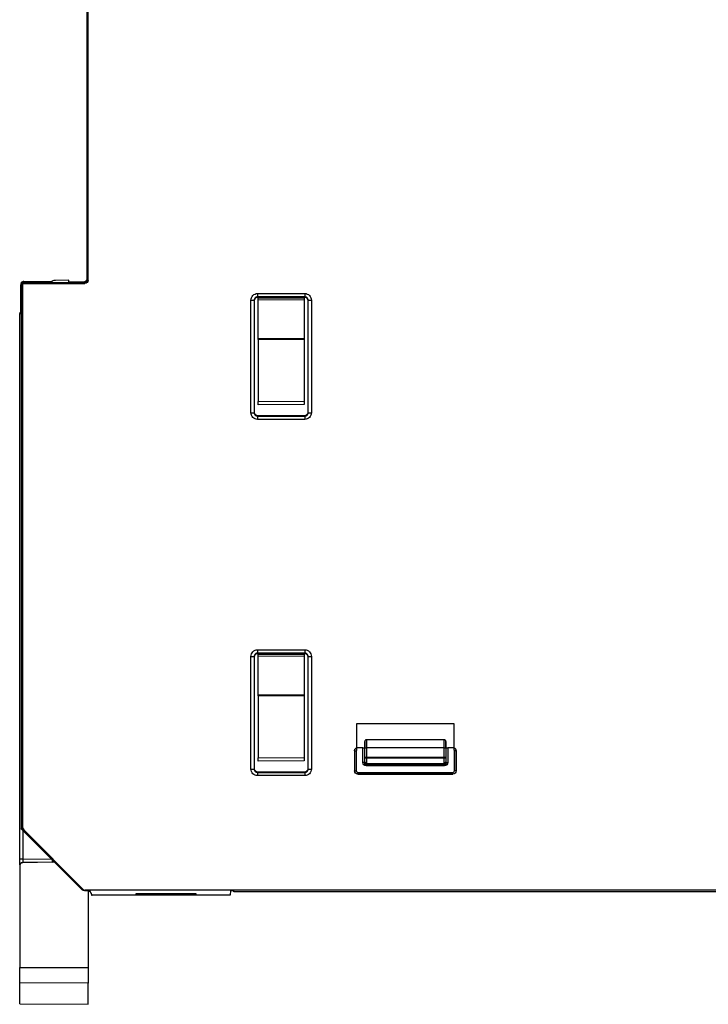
# Model space of a CAD drawing. Header units: millimetres. Extents: x 0 to 420, y 0 to 297.
# Tile 37 of 87: x 215 to 236, y 121 to 151. Entities that reach past the tile are written whole.
import ezdxf

# ---------------------------------------------------------------- set-up
doc = ezdxf.new("R2010")
doc.units = ezdxf.units.MM
doc.linetypes.add('SLD-Solido', pattern=[0])

msp = doc.modelspace()

# ---------------------------------------------------------------- linework, layer by layer
at = {"color": 7, "linetype": 'SLD-Solido', "lineweight": 25}
for p, q in [((217.4091, 160.5069), (217.4091, 143.0068)), ((217.4274, 142.9885), (217.4274, 160.4752)), ((217.4536, 142.9623), (217.4536, 160.5014)), ((215.3907, 141.995), (215.3907, 142.8252)), ((215.4536, 142.8623), (215.4091, 142.9068)), ((215.4091, 142.9068), (215.4091, 126.1982)), ((215.4091, 142.9068), (216.3529, 142.9068)), ((215.4536, 142.8623), (217.3536, 142.8623)), ((215.4536, 126.2167), (215.4536, 142.8623)), ((215.4907, 142.9252), (216.337, 142.9252)), ((216.3591, 142.8885), (216.3529, 142.9068)), ((217.3274, 142.8885), (216.3591, 142.8885)), ((216.8591, 142.9633), (216.4569, 142.9598)), ((216.8591, 142.8885), (216.8591, 142.9633)), ((217.3091, 142.9068), (216.8591, 142.9068)), ((217.3536, 142.8623), (217.3274, 142.8885)), ((217.4274, 142.9885), (217.4536, 142.9623)), ((222.6349, 142.556), (224.0832, 142.556)), ((222.6349, 142.556), (222.6349, 142.456)), ((224.0832, 142.556), (224.0832, 142.456)), ((222.4349, 138.9077), (222.4349, 142.356)), ((222.4349, 142.356), (222.5349, 142.356)), ((222.5349, 142.356), (222.5349, 138.9077)), ((222.5419, 142.349), (222.5349, 142.356)), ((222.5419, 138.9147), (222.5419, 142.349)), ((224.0832, 142.456), (222.6349, 142.456)), ((222.6349, 142.456), (222.6419, 142.449)), ((222.6419, 142.449), (224.0762, 142.449)), ((222.6591, 142.4255), (224.0591, 142.4133)), ((224.0591, 142.3504), (222.6591, 142.3627)), ((222.6591, 141.1835), (222.6591, 142.3627)), ((224.0591, 142.3504), (224.0591, 141.1812)), ((224.0762, 142.449), (224.0832, 142.456)), ((224.1832, 142.356), (224.1762, 142.349)), ((224.1762, 142.349), (224.1762, 138.9147)), ((224.1832, 142.356), (224.2832, 142.356)), ((224.1832, 138.9077), (224.1832, 142.356)), ((224.2832, 142.356), (224.2832, 138.9077)), ((215.4091, 142.0133), (215.3591, 141.9633)), ((215.3591, 141.9633), (215.3591, 141.945)), ((215.3591, 125.2494), (215.3591, 141.945)), ((222.6591, 141.1835), (224.0591, 141.1812)), ((224.0591, 141.144), (222.6591, 141.1464)), ((222.6591, 141.1464), (222.6591, 139.2511)), ((224.0591, 141.144), (224.0591, 139.2633)), ((222.6591, 139.2511), (224.0591, 139.2633)), ((224.0591, 139.1633), (222.6591, 139.1511)), ((222.4349, 138.9077), (222.5349, 138.9077)), ((222.5349, 138.9077), (222.5419, 138.9147)), ((224.1762, 138.9147), (224.1832, 138.9077)), ((224.1832, 138.9077), (224.2832, 138.9077)), ((222.6419, 138.8147), (222.6349, 138.8077)), ((222.6349, 138.8077), (222.6349, 138.7077)), ((222.6349, 138.8077), (224.0832, 138.8077)), ((224.0832, 138.7077), (222.6349, 138.7077)), ((224.0762, 138.8147), (222.6419, 138.8147)), ((224.0832, 138.8077), (224.0762, 138.8147)), ((224.0832, 138.8077), (224.0832, 138.7077)), ((222.6349, 131.656), (224.0832, 131.656)), ((222.6349, 131.656), (222.6349, 131.556)), ((224.0832, 131.656), (224.0832, 131.556)), ((222.4349, 128.0077), (222.4349, 131.456)), ((222.4349, 131.456), (222.5349, 131.456)), ((222.5349, 131.456), (222.5349, 128.0077)), ((222.5419, 131.449), (222.5349, 131.456)), ((222.5419, 128.0147), (222.5419, 131.449)), ((224.0832, 131.556), (222.6349, 131.556)), ((222.6349, 131.556), (222.6419, 131.549)), ((222.6419, 131.549), (224.0762, 131.549)), ((222.6591, 131.5255), (224.0591, 131.5133)), ((224.0591, 131.4504), (222.6591, 131.4627)), ((222.6591, 130.2835), (222.6591, 131.4627)), ((224.0591, 131.4504), (224.0591, 130.2812)), ((224.0762, 131.549), (224.0832, 131.556)), ((224.1832, 131.456), (224.1762, 131.449)), ((224.1762, 131.449), (224.1762, 128.0147)), ((224.1832, 131.456), (224.2832, 131.456)), ((224.1832, 128.0077), (224.1832, 131.456)), ((224.2832, 131.456), (224.2832, 128.0077)), ((222.6591, 130.2835), (224.0591, 130.2812)), ((224.0591, 130.244), (222.6591, 130.2464)), ((222.6591, 130.2464), (222.6591, 128.3511)), ((224.0591, 130.244), (224.0591, 128.3633)), ((228.6503, 129.3981), (225.6678, 129.3981)), ((225.6678, 129.3981), (225.6678, 128.6603)), ((228.6503, 128.6603), (228.6503, 129.3981)), ((225.6647, 128.6573), (225.6678, 128.6603)), ((225.8595, 128.6621), (225.6678, 128.6621)), ((225.8595, 128.2073), (225.8595, 128.6621)), ((225.9167, 128.6697), (225.9095, 128.6625)), ((225.9095, 128.6625), (225.9095, 128.2073)), ((225.9208, 128.3775), (225.9208, 128.6568)), ((225.9208, 128.6568), (225.9708, 128.6568)), ((228.3536, 128.9068), (225.9645, 128.9068)), ((228.3473, 128.6568), (225.9708, 128.6568)), ((225.9708, 128.6568), (225.9708, 128.3775)), ((228.3473, 128.3775), (228.3473, 128.6568)), ((228.3473, 128.6568), (228.3973, 128.6568)), ((228.3973, 128.6568), (228.3973, 128.3775)), ((228.4014, 128.6697), (228.4086, 128.6625)), ((228.4086, 128.2073), (228.4086, 128.6625)), ((228.4586, 128.6621), (228.4586, 128.2073)), ((228.6503, 128.6621), (228.4586, 128.6621)), ((228.6534, 128.6573), (228.6503, 128.6603)), ((222.6591, 128.3511), (224.0591, 128.3633)), ((225.6056, 128.5677), (225.6056, 127.9533)), ((225.6086, 127.9564), (225.6086, 128.5674)), ((225.6086, 128.5674), (225.6586, 128.5674)), ((225.6586, 128.5674), (225.6586, 127.9564)), ((225.9194, 128.2172), (225.9208, 128.3775)), ((225.9208, 128.3775), (225.9708, 128.3775)), ((225.9708, 128.3422), (225.9694, 128.1819)), ((225.9708, 128.3775), (228.3473, 128.3775)), ((225.9708, 128.3775), (225.9708, 128.3422)), ((228.3473, 128.3422), (225.9708, 128.3422)), ((228.3473, 128.3775), (228.3973, 128.3775)), ((228.3473, 128.3422), (228.3473, 128.3775)), ((228.3487, 128.1819), (228.3473, 128.3422)), ((228.3973, 128.3775), (228.3987, 128.2172)), ((228.6595, 127.9564), (228.6595, 128.5674)), ((228.7095, 128.5674), (228.6595, 128.5674)), ((228.7095, 128.5674), (228.7095, 127.9564)), ((228.7125, 127.9533), (228.7125, 128.5677)), ((222.5349, 128.0077), (222.5419, 128.0147)), ((224.0591, 128.2633), (222.6591, 128.2511)), ((224.1762, 128.0147), (224.1832, 128.0077)), ((225.9095, 128.2073), (225.8595, 128.2073)), ((225.9241, 128.1719), (225.8888, 128.1366)), ((225.9095, 128.2073), (225.9194, 128.2172)), ((225.9694, 128.1672), (225.9595, 128.1573)), ((225.9595, 128.1573), (228.3586, 128.1573)), ((225.9595, 128.1573), (225.9595, 128.1073)), ((228.3586, 128.1073), (225.9595, 128.1073)), ((225.9694, 128.1819), (228.3487, 128.1819)), ((225.9694, 128.1819), (225.9694, 128.1672)), ((228.3487, 128.1672), (225.9694, 128.1672)), ((228.3487, 128.1672), (228.3487, 128.1819)), ((228.3586, 128.1573), (228.3487, 128.1672)), ((228.3586, 128.1573), (228.3586, 128.1073)), ((228.394, 128.1719), (228.4293, 128.1366)), ((228.3987, 128.2172), (228.4086, 128.2073)), ((228.4086, 128.2073), (228.4586, 128.2073)), ((222.4349, 128.0077), (222.5349, 128.0077)), ((222.6419, 127.9147), (222.6349, 127.9077)), ((222.6349, 127.9077), (222.6349, 127.8077)), ((222.6349, 127.9077), (224.0832, 127.9077)), ((224.0832, 127.8077), (222.6349, 127.8077)), ((224.0762, 127.9147), (222.6419, 127.9147)), ((224.0832, 127.9077), (224.0762, 127.9147)), ((224.0832, 127.9077), (224.0832, 127.8077)), ((224.1832, 128.0077), (224.2832, 128.0077)), ((225.6056, 127.9533), (225.6086, 127.9564)), ((225.6086, 127.9564), (225.6586, 127.9564)), ((225.7086, 127.8564), (225.7056, 127.8533)), ((225.7056, 127.8533), (228.6125, 127.8533)), ((225.7086, 127.8564), (225.7086, 127.9064)), ((225.7086, 127.9064), (228.6095, 127.9064)), ((228.6095, 127.8564), (225.7086, 127.8564)), ((228.6095, 127.8564), (228.6095, 127.9064)), ((228.6125, 127.8533), (228.6095, 127.8564)), ((228.7095, 127.9564), (228.6595, 127.9564)), ((228.7095, 127.9564), (228.7125, 127.9533)), ((215.4091, 126.1982), (215.4536, 126.2167)), ((215.4828, 126.146), (215.4567, 126.1352)), ((217.273, 124.3188), (215.4567, 126.1352)), ((215.4573, 126.1345), (215.4573, 125.2494)), ((215.4828, 126.146), (217.2926, 124.3362)), ((215.4573, 125.2494), (215.3591, 125.2494)), ((215.3591, 125.046), (215.3591, 125.0494)), ((215.3591, 125.046), (215.3591, 121.9387)), ((215.4573, 125.2494), (216.3274, 125.2644)), ((216.3608, 125.165), (215.4573, 125.1494)), ((216.3608, 125.1617), (215.4573, 125.146)), ((215.4573, 125.1494), (215.4573, 125.146)), ((216.3608, 125.1617), (216.3608, 125.165)), ((216.4133, 125.1785), (216.4067, 125.1725)), ((216.4067, 125.1725), (216.4194, 125.1724)), ((217.273, 124.3188), (217.2926, 124.3362)), ((217.3633, 124.307), (217.3437, 124.2895)), ((217.5091, 124.2895), (217.3437, 124.2895)), ((250.8055, 124.307), (217.3633, 124.307)), ((217.4591, 124.2895), (217.4591, 121.9387)), ((217.5213, 124.2651), (217.4591, 124.2651)), ((217.5754, 124.1568), (217.5091, 124.2895)), ((217.5468, 124.2139), (217.5611, 124.1568)), ((217.5611, 124.1854), (217.5611, 124.1568)), ((217.5611, 124.1568), (217.5754, 124.1568)), ((219.0673, 124.1568), (217.5754, 124.1568)), ((220.7591, 124.1935), (218.9091, 124.1935)), ((218.9091, 124.1935), (218.9091, 124.1708)), ((218.9091, 124.1708), (219.067, 124.1708)), ((219.0673, 124.1568), (219.0689, 124.1568)), ((220.5992, 124.1568), (219.0689, 124.1568)), ((219.0692, 124.1665), (219.0695, 124.1935)), ((219.0692, 124.1665), (220.5989, 124.1665)), ((220.5989, 124.1665), (220.5986, 124.1935)), ((220.6008, 124.1568), (220.5992, 124.1568)), ((221.8003, 124.1568), (220.6008, 124.1568)), ((220.601, 124.1708), (220.7591, 124.1708)), ((220.7591, 124.1708), (220.7591, 124.1935)), ((221.8053, 124.2983), (221.8003, 124.1568)), ((221.9053, 124.3), (221.9048, 124.2862)), ((221.9048, 124.2862), (221.9142, 124.2862)), ((250.4128, 124.3), (221.9053, 124.3)), ((221.9142, 124.2568), (221.9142, 124.3)), ((250.4142, 124.2568), (221.9142, 124.2568)), ((215.3591, 121.9387), (217.4591, 121.9387)), ((215.3591, 121.4747), (215.3591, 121.9387)), ((217.4591, 121.9387), (217.4591, 121.4571)), ((217.4591, 121.4571), (215.3591, 121.4747)), ((215.3591, 120.8316), (215.3591, 121.4747)), ((217.4591, 120.8133), (217.4591, 121.4571)), ((215.3591, 120.8316), (217.4591, 120.8133))]:
    msp.add_line(p, q, dxfattribs=at)
for centre, radius, start, end in [((225.9649, 128.3868), 0.045, 191.83249, 277.63668), ((228.3532, 128.3868), 0.045, 262.36332, 348.16751), ((225.9635, 128.2264), 0.045, 191.83249, 277.63668), ((225.9694, 128.2172), 0.05, 180.00511, 269.99489), ((228.3546, 128.2264), 0.045, 262.36332, 348.16751), ((228.3487, 128.2172), 0.05, 270.00511, 359.99489), ((215.459, 125.0494), 0.1, 90.99888, 179.99893), ((215.2644, 125.206), 1.0972, 357.86123, 1.28303), ((216.3591, 125.265), 0.1, 270.99989, 301.82287)]:
    msp.add_arc(centre, radius, start, end, dxfattribs=at)
for points, knots in [([(215.4091, 142.8808), (215.4041, 142.8733), (215.393, 142.8565), (215.3915, 142.8363), (215.3907, 142.8252)], [0, 0, 0, 0, 0.4481599, 1, 1, 1, 1]), ([(215.4907, 142.9252), (215.476, 142.9243), (215.4559, 142.923), (215.4411, 142.9103), (215.4372, 142.9068)], [0, 0, 0, 0, 0.73106138, 1, 1, 1, 1]), ([(216.4569, 142.9598), (216.4199, 142.956), (216.3658, 142.9506), (216.3242, 142.9173), (216.311, 142.9068)], [0, 0, 0, 0, 0.6846943, 1, 1, 1, 1]), ([(217.4091, 143.0068), (217.4091, 142.9832), (217.3993, 142.9556), (217.3603, 142.9166), (217.3327, 142.9068), (217.3091, 142.9068)], [0, 0, 0, 0, 0.5, 0.5, 1, 1, 1, 1]), ([(217.3274, 142.8885), (217.351, 142.8885), (217.3786, 142.8983), (217.4176, 142.9373), (217.4274, 142.9649), (217.4274, 142.9885)], [0, 0, 0, 0, 0.5, 0.5, 1, 1, 1, 1]), ([(217.4536, 142.9623), (217.4536, 142.9387), (217.4438, 142.9111), (217.4048, 142.8721), (217.3772, 142.8623), (217.3536, 142.8623)], [0, 0, 0, 0, 0.5, 0.5, 1, 1, 1, 1]), ([(222.4349, 142.356), (222.4349, 142.3795), (222.4392, 142.405), (222.4587, 142.4542), (222.474, 142.4779), (222.513, 142.5169), (222.5367, 142.5322), (222.5859, 142.5517), (222.6113, 142.556), (222.6349, 142.556)], [0, 0, 0, 0, 0.25, 0.25, 0.5, 0.5, 0.75, 0.75, 1, 1, 1, 1]), ([(224.0832, 142.556), (224.1068, 142.556), (224.1322, 142.5517), (224.1814, 142.5322), (224.2051, 142.5169), (224.2441, 142.4779), (224.2594, 142.4542), (224.2789, 142.405), (224.2832, 142.3795), (224.2832, 142.356)], [0, 0, 0, 0, 0.25, 0.25, 0.5, 0.5, 0.75, 0.75, 1, 1, 1, 1]), ([(222.6349, 142.456), (222.6274, 142.4555), (222.6125, 142.4545), (222.5912, 142.4468), (222.572, 142.4348), (222.5561, 142.4188), (222.5441, 142.3997), (222.5364, 142.3784), (222.5354, 142.3635), (222.5349, 142.356)], [0, 0, 0, 0, 0.1428661, 0.2857232, 0.428575, 0.571425, 0.7142768, 0.8571339, 1, 1, 1, 1]), ([(222.5419, 142.349), (222.5419, 142.3726), (222.5517, 142.4002), (222.5907, 142.4392), (222.6183, 142.449), (222.6419, 142.449)], [0, 0, 0, 0, 0.5, 0.5, 1, 1, 1, 1]), ([(222.6591, 142.3627), (222.6591, 142.38), (222.6591, 142.3969), (222.6591, 142.4198), (222.6591, 142.4255), (222.6591, 142.4255)], [0, 0, 0, 0, 0.5, 0.5, 1, 1, 1, 1]), ([(224.0591, 142.4133), (224.0591, 142.4133), (224.0591, 142.4076), (224.0591, 142.3846), (224.0591, 142.3678), (224.0591, 142.3504)], [0, 0, 0, 0, 0.5, 0.5, 1, 1, 1, 1]), ([(224.0762, 142.449), (224.0998, 142.449), (224.1274, 142.4392), (224.1664, 142.4002), (224.1762, 142.3726), (224.1762, 142.349)], [0, 0, 0, 0, 0.5, 0.5, 1, 1, 1, 1]), ([(224.1832, 142.356), (224.1827, 142.3635), (224.1817, 142.3784), (224.174, 142.3997), (224.162, 142.4188), (224.1461, 142.4348), (224.1269, 142.4468), (224.1056, 142.4545), (224.0907, 142.4555), (224.0832, 142.456)], [0, 0, 0, 0, 0.1428661, 0.2857232, 0.428575, 0.571425, 0.7142768, 0.8571339, 1, 1, 1, 1]), ([(215.3591, 141.945), (215.3609, 141.945), (215.3646, 141.945), (215.386, 141.9452), (215.4042, 141.9454), (215.4091, 141.9454)], [0, 0, 0, 0, 0.4050422, 0.8421488, 1, 1, 1, 1]), ([(222.6591, 139.1511), (222.6591, 139.1511), (222.6591, 139.1608), (222.6591, 139.1999), (222.6591, 139.2275), (222.6591, 139.2511)], [0, 0, 0, 0, 0.5, 0.5, 1, 1, 1, 1]), ([(224.0591, 139.2633), (224.0591, 139.2397), (224.0591, 139.2121), (224.0591, 139.1731), (224.0591, 139.1633), (224.0591, 139.1633)], [0, 0, 0, 0, 0.5, 0.5, 1, 1, 1, 1]), ([(222.6349, 138.7077), (222.6113, 138.7077), (222.5859, 138.712), (222.5367, 138.7315), (222.513, 138.7468), (222.474, 138.7858), (222.4587, 138.8095), (222.4392, 138.8587), (222.4349, 138.8841), (222.4349, 138.9077)], [0, 0, 0, 0, 0.25, 0.25, 0.5, 0.5, 0.75, 0.75, 1, 1, 1, 1]), ([(222.5349, 138.9077), (222.5354, 138.9002), (222.5364, 138.8853), (222.5441, 138.8639), (222.5561, 138.8448), (222.572, 138.8288), (222.5912, 138.8169), (222.6125, 138.8092), (222.6274, 138.8082), (222.6349, 138.8077)], [0, 0, 0, 0, 0.1428661, 0.2857232, 0.428575, 0.571425, 0.7142768, 0.8571339, 1, 1, 1, 1]), ([(222.6419, 138.8147), (222.6183, 138.8147), (222.5907, 138.8245), (222.5517, 138.8635), (222.5419, 138.8911), (222.5419, 138.9147)], [0, 0, 0, 0, 0.5, 0.5, 1, 1, 1, 1]), ([(224.1762, 138.9147), (224.1762, 138.8911), (224.1664, 138.8635), (224.1274, 138.8245), (224.0998, 138.8147), (224.0762, 138.8147)], [0, 0, 0, 0, 0.5, 0.5, 1, 1, 1, 1]), ([(224.2832, 138.9077), (224.2832, 138.8841), (224.2789, 138.8587), (224.2594, 138.8095), (224.2441, 138.7858), (224.2051, 138.7468), (224.1814, 138.7315), (224.1322, 138.712), (224.1068, 138.7077), (224.0832, 138.7077)], [0, 0, 0, 0, 0.25, 0.25, 0.5, 0.5, 0.75, 0.75, 1, 1, 1, 1]), ([(224.0832, 138.8077), (224.0907, 138.8082), (224.1056, 138.8092), (224.1269, 138.8169), (224.1461, 138.8288), (224.162, 138.8448), (224.174, 138.8639), (224.1817, 138.8853), (224.1827, 138.9002), (224.1832, 138.9077)], [0, 0, 0, 0, 0.1428661, 0.2857232, 0.428575, 0.571425, 0.7142768, 0.8571339, 1, 1, 1, 1]), ([(222.4349, 131.456), (222.4349, 131.4795), (222.4392, 131.505), (222.4587, 131.5542), (222.474, 131.5779), (222.513, 131.6169), (222.5367, 131.6322), (222.5859, 131.6517), (222.6113, 131.656), (222.6349, 131.656)], [0, 0, 0, 0, 0.25, 0.25, 0.5, 0.5, 0.75, 0.75, 1, 1, 1, 1]), ([(224.0832, 131.656), (224.1068, 131.656), (224.1322, 131.6517), (224.1814, 131.6322), (224.2051, 131.6169), (224.2441, 131.5779), (224.2594, 131.5542), (224.2789, 131.505), (224.2832, 131.4795), (224.2832, 131.456)], [0, 0, 0, 0, 0.25, 0.25, 0.5, 0.5, 0.75, 0.75, 1, 1, 1, 1]), ([(222.6349, 131.556), (222.6274, 131.5555), (222.6125, 131.5545), (222.5912, 131.5468), (222.572, 131.5348), (222.5561, 131.5188), (222.5441, 131.4997), (222.5364, 131.4784), (222.5354, 131.4635), (222.5349, 131.456)], [0, 0, 0, 0, 0.1428661, 0.2857232, 0.428575, 0.571425, 0.7142768, 0.8571339, 1, 1, 1, 1]), ([(222.5419, 131.449), (222.5419, 131.4726), (222.5517, 131.5002), (222.5907, 131.5392), (222.6183, 131.549), (222.6419, 131.549)], [0, 0, 0, 0, 0.5, 0.5, 1, 1, 1, 1]), ([(222.6591, 131.4627), (222.6591, 131.48), (222.6591, 131.4969), (222.6591, 131.5198), (222.6591, 131.5255), (222.6591, 131.5255)], [0, 0, 0, 0, 0.5, 0.5, 1, 1, 1, 1]), ([(224.0591, 131.5133), (224.0591, 131.5133), (224.0591, 131.5076), (224.0591, 131.4846), (224.0591, 131.4678), (224.0591, 131.4504)], [0, 0, 0, 0, 0.5, 0.5, 1, 1, 1, 1]), ([(224.0762, 131.549), (224.0998, 131.549), (224.1274, 131.5392), (224.1664, 131.5002), (224.1762, 131.4726), (224.1762, 131.449)], [0, 0, 0, 0, 0.5, 0.5, 1, 1, 1, 1]), ([(224.1832, 131.456), (224.1827, 131.4635), (224.1817, 131.4784), (224.174, 131.4997), (224.162, 131.5188), (224.1461, 131.5348), (224.1269, 131.5468), (224.1056, 131.5545), (224.0907, 131.5555), (224.0832, 131.556)], [0, 0, 0, 0, 0.1428661, 0.2857232, 0.428575, 0.571425, 0.7142768, 0.8571339, 1, 1, 1, 1]), ([(225.6056, 128.5677), (225.6059, 128.5742), (225.6067, 128.5872), (225.6128, 128.6061), (225.6239, 128.6264), (225.6414, 128.6469), (225.659, 128.6559), (225.6678, 128.6603)], [0, 0, 0, 0, 0.16501782, 0.32961614, 0.50043862, 0.75207637, 1, 1, 1, 1]), ([(225.6086, 128.5674), (225.6086, 128.5851), (225.6137, 128.6042), (225.6339, 128.6366), (225.6489, 128.6495), (225.6647, 128.6573)], [0, 0, 0, 0, 0.5, 0.5, 1, 1, 1, 1]), ([(225.6647, 128.6573), (225.6647, 128.6569), (225.6646, 128.6563), (225.6645, 128.65), (225.6644, 128.6367), (225.6643, 128.6146), (225.6643, 128.5991), (225.6643, 128.5906)], [0, 0, 0, 0, 0.1229667, 0.250316, 0.5001147, 0.724587, 1, 1, 1, 1]), ([(225.8595, 128.6621), (225.8712, 128.6621), (225.8849, 128.6621), (225.9044, 128.6623), (225.9094, 128.6624), (225.9095, 128.6625)], [0, 0, 0, 0, 0.5, 0.5, 1, 1, 1, 1]), ([(225.9174, 128.7205), (225.9174, 128.7133), (225.9173, 128.7015), (225.9171, 128.6848), (225.9169, 128.6727), (225.9167, 128.6706), (225.9167, 128.6697)], [0, 0, 0, 0, 0.3035432, 0.5012005, 0.7657898, 1, 1, 1, 1]), ([(225.9208, 128.6568), (225.9208, 128.6897), (225.9208, 128.7312), (225.9204, 128.7904), (225.9202, 128.8092), (225.9199, 128.8389), (225.9196, 128.8497), (225.9191, 128.8588), (225.9189, 128.8572), (225.9184, 128.8434), (225.9182, 128.8314), (225.9177, 128.7883), (225.9175, 128.7517), (225.9174, 128.7205)], [0, 0, 0, 0, 0.25, 0.25, 0.375, 0.375, 0.5, 0.5, 0.625, 0.625, 0.75, 0.75, 1, 1, 1, 1]), ([(225.9691, 128.9068), (225.9639, 128.9063), (225.9539, 128.9054), (225.9414, 128.899), (225.9324, 128.8911), (225.9207, 128.8741), (225.9221, 128.8604), (225.9188, 128.8194), (225.9185, 128.7607), (225.9183, 128.7192), (225.9182, 128.697)], [0, 0, 0, 0, 0.04712737, 0.09109028, 0.13075694, 0.16702264, 0.33521682, 0.61048623, 0.79090456, 1, 1, 1, 1]), ([(225.969, 128.9034), (225.969, 128.9044), (225.9692, 128.9089), (225.9695, 128.883), (225.97, 128.8283), (225.9704, 128.7483), (225.9707, 128.6873), (225.9708, 128.6568)], [0, 0, 0, 0, 0.066823, 0.3001172, 0.5334115, 0.7667057, 1, 1, 1, 1]), ([(228.3473, 128.6568), (228.3474, 128.6873), (228.3477, 128.7483), (228.3481, 128.8283), (228.3486, 128.883), (228.3489, 128.9089), (228.3491, 128.9044), (228.3491, 128.9034)], [0, 0, 0, 0, 0.2332943, 0.4665885, 0.6998828, 0.933177, 1, 1, 1, 1]), ([(228.3999, 128.697), (228.3998, 128.7192), (228.3996, 128.7607), (228.3993, 128.8194), (228.396, 128.8604), (228.3974, 128.8741), (228.3857, 128.8911), (228.3768, 128.899), (228.3642, 128.9054), (228.3542, 128.9063), (228.349, 128.9068)], [0, 0, 0, 0, 0.2090954, 0.3895138, 0.6647832, 0.8329774, 0.8692431, 0.9089097, 0.9528726, 1, 1, 1, 1]), ([(228.4007, 128.7205), (228.4006, 128.7517), (228.4004, 128.7883), (228.3999, 128.8314), (228.3997, 128.8434), (228.3992, 128.8572), (228.399, 128.8588), (228.3985, 128.8497), (228.3983, 128.8389), (228.3979, 128.8092), (228.3977, 128.7904), (228.3973, 128.7312), (228.3973, 128.6897), (228.3973, 128.6568)], [0, 0, 0, 0, 0.25, 0.25, 0.375, 0.375, 0.5, 0.5, 0.625, 0.625, 0.75, 0.75, 1, 1, 1, 1]), ([(228.4014, 128.6697), (228.4014, 128.6701), (228.4013, 128.671), (228.4012, 128.6771), (228.401, 128.6864), (228.4009, 128.7015), (228.4007, 128.7133), (228.4007, 128.7205)], [0, 0, 0, 0, 0.15314217, 0.31750682, 0.49925105, 0.69479742, 1, 1, 1, 1]), ([(228.4086, 128.6625), (228.4087, 128.6624), (228.4137, 128.6623), (228.4332, 128.6621), (228.4469, 128.6621), (228.4586, 128.6621)], [0, 0, 0, 0, 0.5, 0.5, 1, 1, 1, 1]), ([(228.6503, 128.6603), (228.6562, 128.6575), (228.6679, 128.652), (228.6831, 128.6391), (228.6977, 128.6212), (228.7101, 128.5973), (228.7117, 128.5775), (228.7125, 128.5677)], [0, 0, 0, 0, 0.1650197, 0.3296188, 0.5004404, 0.7520787, 1, 1, 1, 1]), ([(228.6534, 128.6573), (228.6692, 128.6495), (228.6842, 128.6366), (228.7044, 128.6042), (228.7095, 128.5851), (228.7095, 128.5674)], [0, 0, 0, 0, 0.5, 0.5, 1, 1, 1, 1]), ([(228.6538, 128.5906), (228.6538, 128.599), (228.6538, 128.6145), (228.6537, 128.6367), (228.6536, 128.6499), (228.6535, 128.6563), (228.6534, 128.6569), (228.6534, 128.6573)], [0, 0, 0, 0, 0.2732369, 0.4994266, 0.7490423, 0.8754595, 1, 1, 1, 1]), ([(222.6591, 128.2511), (222.6591, 128.2511), (222.6591, 128.2608), (222.6591, 128.2999), (222.6591, 128.3275), (222.6591, 128.3511)], [0, 0, 0, 0, 0.5, 0.5, 1, 1, 1, 1]), ([(224.0591, 128.3633), (224.0591, 128.3397), (224.0591, 128.3121), (224.0591, 128.2731), (224.0591, 128.2633), (224.0591, 128.2633)], [0, 0, 0, 0, 0.5, 0.5, 1, 1, 1, 1]), ([(222.6419, 127.9147), (222.6183, 127.9147), (222.5907, 127.9245), (222.5517, 127.9635), (222.5419, 127.9911), (222.5419, 128.0147)], [0, 0, 0, 0, 0.5, 0.5, 1, 1, 1, 1]), ([(224.1762, 128.0147), (224.1762, 127.9911), (224.1664, 127.9635), (224.1274, 127.9245), (224.0998, 127.9147), (224.0762, 127.9147)], [0, 0, 0, 0, 0.5, 0.5, 1, 1, 1, 1]), ([(222.6349, 127.8077), (222.6113, 127.8077), (222.5859, 127.812), (222.5367, 127.8315), (222.513, 127.8468), (222.474, 127.8858), (222.4587, 127.9095), (222.4392, 127.9587), (222.4349, 127.9841), (222.4349, 128.0077)], [0, 0, 0, 0, 0.25, 0.25, 0.5, 0.5, 0.75, 0.75, 1, 1, 1, 1]), ([(222.5349, 128.0077), (222.5354, 128.0002), (222.5364, 127.9853), (222.5441, 127.9639), (222.5561, 127.9448), (222.572, 127.9288), (222.5912, 127.9169), (222.6125, 127.9092), (222.6274, 127.9082), (222.6349, 127.9077)], [0, 0, 0, 0, 0.1428661, 0.2857232, 0.428575, 0.571425, 0.7142768, 0.8571339, 1, 1, 1, 1]), ([(224.2832, 128.0077), (224.2832, 127.9841), (224.2789, 127.9587), (224.2594, 127.9095), (224.2441, 127.8858), (224.2051, 127.8468), (224.1814, 127.8315), (224.1322, 127.812), (224.1068, 127.8077), (224.0832, 127.8077)], [0, 0, 0, 0, 0.25, 0.25, 0.5, 0.5, 0.75, 0.75, 1, 1, 1, 1]), ([(224.0832, 127.9077), (224.0907, 127.9082), (224.1056, 127.9092), (224.1269, 127.9169), (224.1461, 127.9288), (224.162, 127.9448), (224.174, 127.9639), (224.1817, 127.9853), (224.1827, 128.0002), (224.1832, 128.0077)], [0, 0, 0, 0, 0.1428661, 0.2857232, 0.428575, 0.571425, 0.7142768, 0.8571339, 1, 1, 1, 1]), ([(225.7056, 127.8533), (225.682, 127.8533), (225.6544, 127.8631), (225.6153, 127.9022), (225.6056, 127.9298), (225.6056, 127.9533)], [0, 0, 0, 0, 0.5, 0.5, 1, 1, 1, 1]), ([(225.7086, 127.8564), (225.6824, 127.8564), (225.6564, 127.8672), (225.6194, 127.9042), (225.6086, 127.9302), (225.6086, 127.9564)], [0, 0, 0, 0, 0.5, 0.5, 1, 1, 1, 1]), ([(225.6586, 127.9564), (225.6586, 127.9446), (225.6635, 127.9308), (225.683, 127.9113), (225.6968, 127.9064), (225.7086, 127.9064)], [0, 0, 0, 0, 0.5, 0.5, 1, 1, 1, 1]), ([(228.7095, 127.9564), (228.7095, 127.9302), (228.6987, 127.9042), (228.6617, 127.8672), (228.6357, 127.8564), (228.6095, 127.8564)], [0, 0, 0, 0, 0.5, 0.5, 1, 1, 1, 1]), ([(228.6095, 127.9064), (228.6213, 127.9064), (228.6351, 127.9113), (228.6546, 127.9308), (228.6595, 127.9446), (228.6595, 127.9564)], [0, 0, 0, 0, 0.5, 0.5, 1, 1, 1, 1]), ([(228.7125, 127.9533), (228.7125, 127.9298), (228.7028, 127.9022), (228.6637, 127.8631), (228.6361, 127.8533), (228.6125, 127.8533)], [0, 0, 0, 0, 0.5, 0.5, 1, 1, 1, 1]), ([(215.3591, 125.0758), (215.3591, 125.0899), (215.3591, 125.117), (215.3591, 125.1824), (215.3591, 125.2276), (215.3591, 125.2494)], [0, 0, 0, 0, 0.36317499, 0.69383155, 1, 1, 1, 1]), ([(215.4573, 125.146), (215.4339, 125.1456), (215.4068, 125.1355), (215.3686, 125.0966), (215.3591, 125.0693), (215.3591, 125.046)], [0, 0, 0, 0, 0.5, 0.5, 1, 1, 1, 1]), ([(215.4573, 125.2494), (215.4572, 125.2419), (215.457, 125.227), (215.4568, 125.2058), (215.4567, 125.1868), (215.4567, 125.1708), (215.4568, 125.1588), (215.457, 125.151), (215.4572, 125.1499), (215.4573, 125.1494)], [0, 0, 0, 0, 0.1428922, 0.2857493, 0.4285854, 0.5714146, 0.7142507, 0.8571078, 1, 1, 1, 1]), ([(219.0669, 124.1935), (219.0669, 124.191), (219.0669, 124.181), (219.067, 124.1683), (219.0672, 124.1585), (219.0673, 124.1574), (219.0673, 124.1568)], [0, 0, 0, 0, 0.1154724, 0.4696099, 0.7451333, 1, 1, 1, 1]), ([(220.6008, 124.1568), (220.6008, 124.1577), (220.601, 124.1595), (220.6011, 124.1732), (220.6012, 124.1857), (220.6012, 124.1925), (220.6012, 124.1935)], [0, 0, 0, 0, 0.3269634, 0.6804253, 0.9554149, 1, 1, 1, 1]), ([(221.9048, 124.2862), (221.8812, 124.2862), (221.8536, 124.2859), (221.8145, 124.2845), (221.8047, 124.2835), (221.8047, 124.2827)], [0, 0, 0, 0, 0.5, 0.5, 1, 1, 1, 1]), ([(221.8053, 124.2983), (221.8053, 124.2987), (221.815, 124.2992), (221.8541, 124.2999), (221.8817, 124.3), (221.9053, 124.3)], [0, 0, 0, 0, 0.5, 0.5, 1, 1, 1, 1])]:
    msp.add_open_spline(points, degree=3, knots=knots, dxfattribs=at)
for points in [[(222.6591, 141.1464), (222.6591, 141.159), (222.6591, 141.1718), (222.6591, 141.1835)], [(224.0591, 141.1812), (224.0591, 141.1695), (224.0591, 141.1566), (224.0591, 141.144)], [(222.6591, 130.2464), (222.6591, 130.259), (222.6591, 130.2718), (222.6591, 130.2835)], [(224.0591, 130.2812), (224.0591, 130.2695), (224.0591, 130.2566), (224.0591, 130.244)], [(225.6086, 128.5674), (225.6076, 128.5674), (225.6066, 128.5676), (225.6056, 128.5677)], [(225.6643, 128.5906), (225.6606, 128.5834), (225.6586, 128.5754), (225.6586, 128.5674)], [(228.6595, 128.5674), (228.6595, 128.5754), (228.6575, 128.5834), (228.6538, 128.5906)], [(228.7125, 128.5677), (228.7115, 128.5676), (228.7105, 128.5674), (228.7095, 128.5674)], [(225.8888, 128.1366), (225.8707, 128.1546), (225.8595, 128.1818), (225.8595, 128.2073)], [(225.9595, 128.1073), (225.934, 128.1073), (225.9068, 128.1185), (225.8888, 128.1366)], [(225.9095, 128.2073), (225.9095, 128.1942), (225.9149, 128.1812), (225.9241, 128.1719)], [(225.9241, 128.1719), (225.9334, 128.1627), (225.9464, 128.1573), (225.9595, 128.1573)], [(228.3586, 128.1573), (228.3717, 128.1573), (228.3847, 128.1627), (228.394, 128.1719)], [(228.4293, 128.1366), (228.4113, 128.1185), (228.3841, 128.1073), (228.3586, 128.1073)], [(228.394, 128.1719), (228.4032, 128.1812), (228.4086, 128.1942), (228.4086, 128.2073)], [(228.4586, 128.2073), (228.4586, 128.1818), (228.4474, 128.1546), (228.4293, 128.1366)], [(215.4536, 126.2167), (215.4536, 126.1912), (215.4648, 126.164), (215.4828, 126.146)], [(215.4155, 126.1629), (215.4113, 126.1741), (215.4091, 126.1863), (215.4091, 126.1982)], [(215.4402, 126.1568), (215.4319, 126.1588), (215.4236, 126.1608), (215.4155, 126.1629)], [(215.4567, 126.1352), (215.4502, 126.1416), (215.4447, 126.1489), (215.4402, 126.1568)], [(216.4044, 125.1725), (216.391, 125.1657), (216.3758, 125.1619), (216.3608, 125.1617)], [(216.4067, 125.1725), (216.4059, 125.1725), (216.4051, 125.1725), (216.4044, 125.1725)], [(217.3437, 124.2895), (217.3182, 124.2895), (217.2911, 124.3007), (217.273, 124.3188)], [(217.2926, 124.3362), (217.3106, 124.3182), (217.3378, 124.307), (217.3633, 124.307)], [(219.0689, 124.1568), (219.069, 124.1568), (219.0691, 124.1604), (219.0692, 124.1665)], [(220.5989, 124.1665), (220.599, 124.1604), (220.5991, 124.1568), (220.5992, 124.1568)]]:
    msp.add_open_spline(points, degree=3, dxfattribs=at)

doc.saveas('drawing.dxf')
